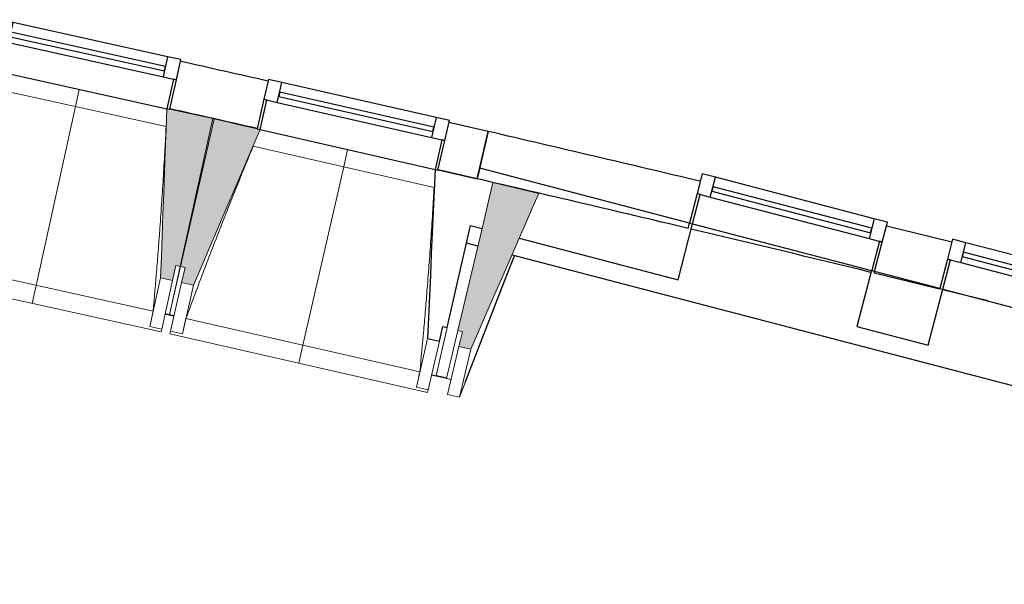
# Model space of a CAD drawing. Header units: millimetres. Extents: x -24070 to 30874, y -36590 to 4541.
# Tile 22 of 33: x 5532 to 8772, y -33796 to -31938. Entities that reach past the tile are written whole.
import ezdxf

# ---------------------------------------------------------------- set-up
doc = ezdxf.new("R2010")
doc.units = ezdxf.units.MM
doc.layers.add('A-GLAZ', color=7, linetype='Continuous', lineweight=25, true_color=0x5c63b1)
for name, color, linetype, lineweight in [('BATIEMENT', 7, 'Continuous', 18), ('BATIMENT', 7, 'Continuous', 25), ('FENETRES', 7, 'Continuous', 25), ('GEN', 7, 'Continuous', 18), ('SOLS', 7, 'Continuous', 25)]:
    doc.layers.add(name, color=color, linetype=linetype, lineweight=lineweight)

# ---------------------------------------------------------------- blocks, each defined once
blk = doc.blocks.new('XXX_VIDE FENETRE - 590-389517-2021_015_1111_DCE_1_50_N0 FINI_CVC_CTA')
at = {"layer": 'A-GLAZ'}
for p, q in [((260.1, -120), (-260.1, -120)), ((-260.1, -120), (-260.1, -135)), ((260.1, -135), (260.1, -120)), ((-260.1, -135), (260.1, -135))]:
    blk.add_line(p, q, dxfattribs=at)
at = {"layer": 'FENETRES'}
for p, q in [((-305.1, 0), (-305.1, -100)), ((-295.1, 0), (-305.1, 0)), ((295.1, 0), (-295.1, 0)), ((-295.1, -100), (-295.1, 0)), ((305.1, 0), (295.1, 0)), ((295.1, 0), (295.1, -100)), ((305.1, -100), (305.1, 0)), ((-305.1, -100), (-295.1, -100)), ((-260.1, -100), (-305.1, -100)), ((-305.1, -100), (-305.1, -167.5)), ((-260.1, -167.5), (-260.1, -100)), ((260.1, -100), (-260.1, -100)), ((260.1, -100), (260.1, -167.5)), ((305.1, -100), (260.1, -100)), ((295.1, -100), (305.1, -100)), ((305.1, -167.5), (305.1, -100)), ((-305.1, -167.5), (-260.1, -167.5)), ((-260.1, -167.5), (260.1, -167.5)), ((260.1, -167.5), (305.1, -167.5))]:
    blk.add_line(p, q, dxfattribs=at)
blk = doc.blocks.new('XXX_VIDE FENETRE - 610-400400-2021_015_1111_DCE_1_50_N0 FINI_CVC_CTA')
at = {"layer": 'A-GLAZ'}
for p, q in [((270, -120), (-270, -120)), ((-270, -120), (-270, -135)), ((270, -135), (270, -120)), ((-270, -135), (270, -135))]:
    blk.add_line(p, q, dxfattribs=at)
at = {"layer": 'FENETRES'}
for p, q in [((-315, 0), (-315, -100)), ((-305, 0), (-315, 0)), ((-305, -100), (-305, 0)), ((304, 0), (-304, 0)), ((315, 0), (305, 0)), ((305, 0), (305, -100)), ((315, -100), (315, 0)), ((-315, -100), (-305, -100)), ((-270, -100), (-315, -100)), ((-315, -100), (-315, -167.5)), ((-270, -167.5), (-270, -100)), ((270, -100), (-270, -100)), ((270, -100), (270, -167.5)), ((315, -100), (270, -100)), ((305, -100), (315, -100)), ((315, -167.5), (315, -100)), ((-315, -167.5), (-270, -167.5)), ((-270, -167.5), (270, -167.5)), ((270, -167.5), (315, -167.5))]:
    blk.add_line(p, q, dxfattribs=at)
blk = doc.blocks.new('XXX_VIDE FENETRE - 610-V9-2021_015_1111_DCE_1_50_N0 FINI_CVC_CTA')
at = {"layer": 'A-GLAZ'}
for p, q in [((270, -120), (-270, -120)), ((-270, -120), (-270, -135)), ((270, -135), (270, -120)), ((-270, -135), (270, -135))]:
    blk.add_line(p, q, dxfattribs=at)
at = {"layer": 'FENETRES'}
for p, q in [((-315, 0), (-315, -100)), ((-305, 0), (-315, 0)), ((-305, -100), (-305, 0)), ((305, 0), (-305, 0)), ((315, 0), (305, 0)), ((305, 0), (305, -100)), ((315, -100), (315, 0)), ((-315, -100), (-305, -100)), ((-270, -100), (-315, -100)), ((-315, -100), (-315, -167.5)), ((-270, -167.5), (-270, -100)), ((270, -100), (-270, -100)), ((270, -100), (270, -167.5)), ((315, -100), (270, -100)), ((305, -100), (315, -100)), ((315, -167.5), (315, -100)), ((-315, -167.5), (-270, -167.5)), ((-270, -167.5), (270, -167.5)), ((270, -167.5), (315, -167.5))]:
    blk.add_line(p, q, dxfattribs=at)
blk = doc.blocks.new('B02_ARC_rvt-1-2021_015_1111_DCE_1_50_N0 FINI_CVC_CTA')
at = {"layer": 'BATIEMENT', "lineweight": 25}
for p, q in [((7073.1, -32305.6), (6944.2, -32275.8)), ((7036.9, -32461.5), (7073.1, -32305.6)), ((7073.1, -32305.6), (7036.9, -32461.5)), ((6908.5, -32431.8), (7036.9, -32461.5)), ((7731, -32624.6), (7735.5, -32607.1)), ((8345.1, -32766.4), (8343.6, -32772.1)), ((8558.8, -32824.6), (8559.4, -32822.4))]:
    blk.add_line(p, q, dxfattribs=at)
for radius, start, end in [(125924.8, 77.273332, 77.407883), (125764.8, 77.273511, 77.407709), (125924.8, 76.609079, 76.935498), (125764.8, 76.610677, 76.935498), (125924.8, 76.221579, 76.322375), (125764.8, 76.222684, 76.323608)]:
    blk.add_arc((-21392, -154971), radius, start, end, dxfattribs=at)
at = {"layer": 'BATIMENT'}
blk.add_line((8717.8, -32863.7), (8568.5, -32827), dxfattribs=at)
blk.add_arc((-21392, -154971), 125764.8, 76.32862, 76.605664, dxfattribs=at)
at = {"layer": 'SOLS'}
for p, q in [((6167.5, -32263), (6172.5, -32264.1)), ((6230.5, -32277.1), (6313.7, -32295.9))]:
    blk.add_line(p, q, dxfattribs=at)
at = {"layer": 'FENETRES', "lineweight": 18}
for name, p, rotation in [('XXX_VIDE FENETRE - 590-389517-2021_015_1111_DCE_1_50_N0 FINI_CVC_CTA', (5728, -32167), 167.544875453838), ('XXX_VIDE FENETRE - 590-389517-2021_015_1111_DCE_1_50_N0 FINI_CVC_CTA', (6610.8, -32365.3), 167.1332409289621), ('XXX_VIDE FENETRE - 610-400400-2021_015_1111_DCE_1_50_N0 FINI_CVC_CTA', (8040.3, -32686.8), 165.3533528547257), ('XXX_VIDE FENETRE - 610-V9-2021_015_1111_DCE_1_50_N0 FINI_CVC_CTA', (8864.1, -32902.1), 165.3533528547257)]:
    blk.add_blockref(name, p, dxfattribs=dict(at, rotation=rotation))
blk = doc.blocks.new('20_MUR PREFA_01 - MODULE_01 B-3165811-2021_015_1111_DCE_1_50_N0 FINI_CVC_CTA')
at = {"layer": 'GEN'}
for p, q in [((0, 722.1), (0, 661.4)), ((0, 661.4), (0, 58.5)), ((0, 0.7), (0, 58.5))]:
    blk.add_line(p, q, dxfattribs=at)
blk = doc.blocks.new('B02_DC_STR_rvt-1-2021_015_1111_DCE_1_50_N0 FINI_CVC_CTA')
at = {"layer": 'BATIMENT', "lineweight": 5, "true_color": 0x787878}
for points in [[(6034.5, -32796.1), (6045.3, -32747.3), (6060, -32750.5), (6167.6, -32263.4), (6026.1, -32232.2), (6025.9, -32232.8), (6016.2, -32230.7), (5995.5, -32787.5), (6027.7, -32794.6)], [(6103.6, -32811.6), (6323.1, -32299.5), (6313.3, -32297.3), (6313.3, -32296.6), (6172.2, -32264.4), (6061.2, -32750.6), (6075.8, -32754), (6064.6, -32802.7), (6075.8, -32805.3)], [(7015.9, -33022.7), (7239.8, -32509.6), (7089, -32473.9), (6973.8, -32961.4), (6988.4, -32964.9), (6976.9, -33013.5), (6988.4, -33016.2)]]:
    blk.add_hatch(color=8, dxfattribs=at).paths.add_polyline_path(points)
at = {"layer": 'BATIEMENT'}
for p, q in [((6167.6, -32263.4), (6026, -32232.2)), ((6060, -32750.5), (6167.6, -32263.4)), ((6172.2, -32264.4), (6061.2, -32750.6)), ((6313.5, -32296.6), (6172.2, -32264.4)), ((7053.2, -32625.2), (6973.8, -32961.4)), ((6034.5, -32796.1), (6045.3, -32747.3)), ((6045.3, -32747.3), (6060, -32750.5)), ((6061.2, -32750.6), (6075.8, -32754)), ((6075.8, -32754), (6064.6, -32802.7)), ((5995.5, -32787.5), (6034.5, -32796.1)), ((6064.6, -32802.7), (6103.6, -32811.6)), ((6973.8, -32961.4), (6988.4, -32964.9)), ((6988.4, -32964.9), (6976.9, -33013.5)), ((6976.9, -33013.5), (7015.9, -33022.7))]:
    blk.add_line(p, q, dxfattribs=at)
at = {"layer": 'BATIEMENT', "lineweight": 25}
for p, q in [((7045.9, -32426.9), (7036.8, -32461.9)), ((7735.5, -32607.1), (7045.9, -32426.9)), ((7036.8, -32461.9), (6908.3, -32432.5)), ((6938.6, -32951.1), (7015.3, -32615.3)), ((7015.3, -32615.3), (7053.2, -32625.2)), ((7698.1, -32793.7), (7746.2, -32609.9)), ((7746.2, -32609.9), (7745.2, -32609.6)), ((7175.4, -32657.1), (7698.1, -32793.7)), ((8334.4, -32763.6), (8286.4, -32947.5)), ((8335.4, -32763.9), (8334.4, -32763.6)), ((8559.4, -32822.4), (8345.1, -32766.4)), ((8521, -33008.8), (8569, -32825)), ((6912.8, -32996.5), (6923.9, -32947.7)), ((6923.9, -32947.7), (6938.6, -32951.1)), ((8286.4, -32947.5), (8521, -33008.8)), ((6873.8, -32987.6), (6912.8, -32996.5))]:
    blk.add_line(p, q, dxfattribs=at)
at = {"layer": 'BATIEMENT', "flags": 128}
for points in [[(6016.2, -32230), (6013.6, -32299.7), (6011, -32369.4), (6008.4, -32439), (6005.8, -32508.7), (6003.3, -32578.4), (6000.7, -32648.1), (5998.1, -32717.8), (5995.5, -32787.5)], [(6103.6, -32811.6), (6131.1, -32747.5), (6158.6, -32683.5), (6186, -32619.4), (6213.5, -32555.3), (6240.9, -32491.2), (6268.4, -32427.1), (6295.9, -32363), (6323.3, -32298.9)], [(7015.9, -33022.7), (7042.5, -32961.8), (7069, -32900.9), (7095.6, -32839.9), (7122.2, -32779), (7148.8, -32718), (7175.4, -32657.1)]]:
    blk.add_lwpolyline(points, dxfattribs=at)
at = {"layer": 'BATIEMENT', "lineweight": 25, "flags": 128}
blk.add_lwpolyline([(6898.5, -32430.3), (6895.4, -32499.9), (6892.3, -32569.6), (6889.2, -32639.3), (6886.2, -32708.9), (6883.1, -32778.6), (6880, -32848.2), (6876.9, -32917.9), (6873.8, -32987.6)], dxfattribs=at)
at = {"layer": 'BATIMENT', "lineweight": 18}
for p, q in [((5439.8, -32103.4), (6016.2, -32230.7)), ((6013.6, -32289.3), (5417.5, -32157.7)), ((6323.1, -32299.5), (6898.5, -32431)), ((6895.5, -32489.6), (6300.3, -32353.6)), ((7089, -32473.9), (7053.2, -32625.2)), ((7239.8, -32509.6), (7089, -32473.9)), ((7159.8, -32715), (6978.6, -33180.5)), ((5200, -32727.1), (5971, -32897.4)), ((6060, -32750.5), (6025, -32908.8)), ((6025.1, -32908.7), (6061.2, -32750.6)), ((5147.7, -32777.6), (5997.2, -32965.3)), ((5995.5, -32787.5), (5960.1, -32947.8)), ((6034.5, -32796.1), (5999.1, -32956.4)), ((6028.1, -32962.8), (6064.6, -32802.7)), ((6067.1, -32971.7), (6103.6, -32811.6)), ((6009.9, -32907.6), (6024.6, -32910.8)), ((6024.8, -32909.9), (6024.6, -32910.8)), ((6024.6, -32910.7), (6039.2, -32914.1)), ((5960.1, -32947.8), (5960.1, -32947.5)), ((5999.1, -32956.4), (5960.1, -32947.8)), ((6078.8, -32921.5), (6848.5, -33097.3)), ((5999.1, -32956.4), (5997.2, -32965.3)), ((6026.1, -32971.6), (6028.1, -32962.8)), ((6026.1, -32971.6), (6874.2, -33165.4)), ((6067.1, -32971.7), (6028.1, -32962.8)), ((6067.2, -32971.5), (6067.1, -32971.7)), ((6938.6, -32951.1), (6902.5, -33109.1)), ((6936.6, -33119.2), (6973.8, -32961.4)), ((6873.8, -32987.6), (6837.2, -33147.6)), ((6912.8, -32996.5), (6876.2, -33156.5)), ((6939.7, -33171.3), (6976.9, -33013.5)), ((6978.6, -33180.5), (7015.9, -33022.7)), ((6887.4, -33107.8), (6902, -33111.1)), ((6902.2, -33110.2), (6902, -33111.1)), ((6951.2, -33122.6), (6936.6, -33119.2)), ((6837.2, -33147.6), (6837.3, -33147.4)), ((6876.2, -33156.5), (6837.2, -33147.6)), ((6876.2, -33156.5), (6874.2, -33165.4)), ((6978.6, -33180.5), (6939.7, -33171.3))]:
    blk.add_line(p, q, dxfattribs=at)
at = {"layer": 'BATIMENT'}
for p, q in [((7039.4, -32683.6), (7001.9, -32673.8)), ((11297.6, -33796.5), (7153.3, -32713.3))]:
    blk.add_line(p, q, dxfattribs=at)
at = {"layer": 'BATIMENT', "lineweight": 18, "flags": 128}
for points in [[(7175.4, -32657.1), (7196.9, -32607.9), (7218.3, -32558.7), (7239.8, -32509.6)], [(5960.1, -32947.5), (5962.3, -32937.5), (5964.4, -32927.5), (5966.6, -32917.4), (5968.8, -32907.4), (5971, -32897.4)], [(6078.8, -32921.5), (6076.5, -32931.5), (6074.1, -32941.5), (6071.8, -32951.5), (6069.5, -32961.5), (6067.2, -32971.5)], [(6837.3, -33147.4), (6839.5, -33137.4), (6841.8, -33127.4), (6844, -33117.3), (6846.2, -33107.3), (6848.5, -33097.3)]]:
    blk.add_lwpolyline(points, dxfattribs=at)
at = {"layer": 'BATIMENT', "lineweight": 18}
for points, knots in [([(5971, -32897.4), (5975, -32851.6), (5980.9, -32782.9), (5988.1, -32691.3), (5993.7, -32616.7), (5999.3, -32536.5), (6004.8, -32450.4), (6009.5, -32367.9), (6012.3, -32314.2), (6013.5, -32289.3)], [0, 0, 0, 0, 0.2222222, 0.3333333, 0.4444444, 0.5833333, 0.7222222, 0.8611111, 0.9816328, 0.9816328, 0.9816328, 0.9816328]), ([(6300.4, -32353.6), (6284.2, -32392.7), (6259.5, -32453.1), (6226.6, -32535), (6199.2, -32604.5), (6169.9, -32679.6), (6128.8, -32786.9), (6098.7, -32867.6), (6078.8, -32921.5)], [0.0183454, 0.0183454, 0.0183454, 0.0183454, 0.2222222, 0.3333333, 0.4444444, 0.5833333, 0.7222222, 1, 1, 1, 1]), ([(6848.5, -33097.3), (6852.9, -33051.6), (6859.2, -32982.9), (6867.1, -32891.4), (6873.2, -32816.8), (6879.4, -32736.6), (6885.5, -32650.5), (6890.9, -32568.1), (6894, -32514.5), (6895.4, -32489.5)], [0, 0, 0, 0, 0.2222222, 0.3333333, 0.4444444, 0.5833333, 0.7222222, 0.8611111, 0.9816328, 0.9816328, 0.9816328, 0.9816328])]:
    blk.add_open_spline(points, degree=3, knots=knots, dxfattribs=at)
at = {"layer": 'SOLS'}
for p, q in [((7126.5, -32800.6), (7159.8, -32715)), ((6997.4, -33132.3), (7126.5, -32800.6)), ((6010.1, -32906.5), (6039.4, -32913.1)), ((6025, -32908.8), (6010.4, -32905.5)), ((6039.4, -32913.1), (6024.8, -32909.8)), ((6887.6, -33106.7), (6936.8, -33118.2)), ((6936.8, -33118.2), (6902.2, -33110.1))]:
    blk.add_line(p, q, dxfattribs=at)
at = {"layer": 'BATIMENT', "color": 5, "lineweight": 25, "true_color": 0x0000ff}
for p, rotation in [((5728.1, -32166.4), 167.5448754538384), ((6610.9, -32364.6), 167.1332409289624)]:
    blk.add_blockref('20_MUR PREFA_01 - MODULE_01 B-3165811-2021_015_1111_DCE_1_50_N0 FINI_CVC_CTA', p, dxfattribs=dict(at, rotation=rotation))

msp = doc.modelspace()

# ---------------------------------------------------------------- block references
at = {"lineweight": 5}
for name in ['B02_DC_STR_rvt-1-2021_015_1111_DCE_1_50_N0 FINI_CVC_CTA', 'B02_ARC_rvt-1-2021_015_1111_DCE_1_50_N0 FINI_CVC_CTA']:
    msp.add_blockref(name, (0, 0), dxfattribs=at)

doc.saveas('drawing.dxf')
